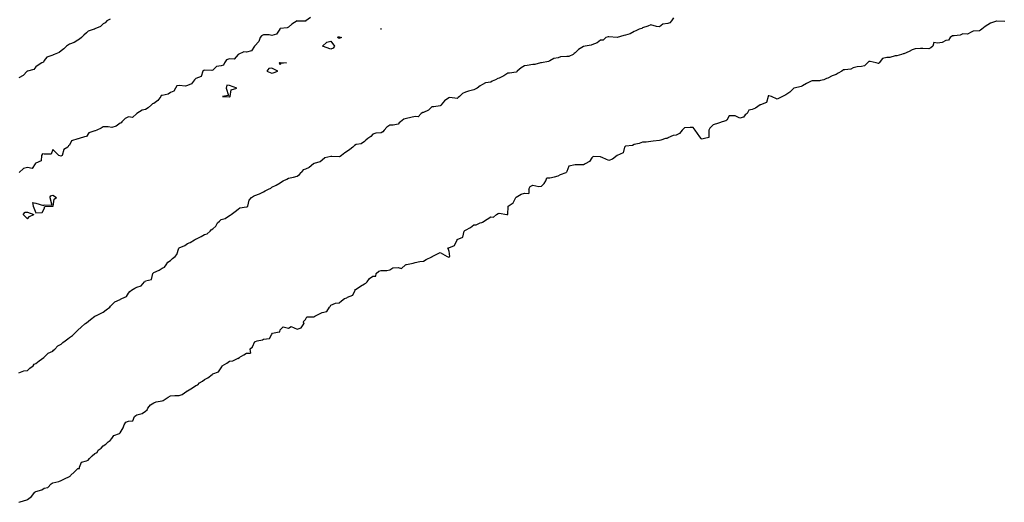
# Model space of a CAD drawing. Header units: inches. Extents: x 158323 to 160611, y 432808 to 437248.
# Tile 113 of 228: x 159524 to 159582, y 436793 to 436822. Entities that reach past the tile are written whole.
import ezdxf

# ---------------------------------------------------------------- set-up
doc = ezdxf.new("R2010")
doc.units = ezdxf.units.IN
doc.header["$MEASUREMENT"] = 0
for name, color, linetype, lineweight in [('Hoogtelijn-bestaand 6.00 M', 7, 'Continuous', 15), ('Hoogtelijn-bestaand 7.00 M', 7, 'Continuous', 15), ('Hoogtelijn-bestaand 8.00 M', 7, 'Continuous', 15), ('Hoogtelijn-bestaand 9.00 M', 7, 'Continuous', 15)]:
    doc.layers.add(name, color=color, linetype=linetype, lineweight=lineweight)

msp = doc.modelspace()

# ---------------------------------------------------------------- linework, layer by layer
at = {"layer": 'Hoogtelijn-bestaand 6.00 M', "color": 252, "linetype": 'Continuous', "lineweight": 25}
for p, q in [((159554.909, 436812.091, 6), (159555.018, 436812.25, 6)), ((159554.909, 436812.091, 6), (159555.018, 436812.25, 6)), ((159555.018, 436812.25, 6), (159555.076, 436812.424, 6)), ((159555.018, 436812.25, 6), (159555.076, 436812.424, 6)), ((159555.076, 436812.424, 6), (159555.25, 436812.417, 6)), ((159555.076, 436812.424, 6), (159555.25, 436812.417, 6)), ((159555.25, 436812.417, 6), (159555.525, 436812.475, 6)), ((159555.25, 436812.417, 6), (159555.525, 436812.475, 6)), ((159555.525, 436812.475, 6), (159555.75, 436812.552, 6)), ((159555.525, 436812.475, 6), (159555.75, 436812.552, 6)), ((159555.75, 436812.552, 6), (159555.882, 436812.618, 6)), ((159555.75, 436812.552, 6), (159555.882, 436812.618, 6)), ((159555.882, 436812.618, 6), (159556.216, 436812.75, 6)), ((159555.882, 436812.618, 6), (159556.216, 436812.75, 6)), ((159553.996, 436811.75, 6), (159554.09, 436811.91, 6)), ((159553.996, 436811.75, 6), (159554.09, 436811.91, 6)), ((159553.996, 436811.75, 6), (159554, 436811.5, 6)), ((159553.996, 436811.75, 6), (159554, 436811.5, 6)), ((159554.09, 436811.91, 6), (159554.25, 436811.989, 6)), ((159554.09, 436811.91, 6), (159554.25, 436811.989, 6)), ((159554.25, 436811.989, 6), (159554.597, 436811.903, 6)), ((159554.25, 436811.989, 6), (159554.597, 436811.903, 6)), ((159554.597, 436811.903, 6), (159554.75, 436811.92, 6)), ((159554.597, 436811.903, 6), (159554.75, 436811.92, 6)), ((159554.75, 436811.92, 6), (159554.909, 436812.091, 6)), ((159554.75, 436811.92, 6), (159554.909, 436812.091, 6)), ((159553.069, 436810.931, 6), (159553.235, 436811.25, 6)), ((159553.235, 436811.25, 6), (159553.24, 436811.26, 6)), ((159553.235, 436811.25, 6), (159553.24, 436811.26, 6)), ((159553.24, 436811.26, 6), (159553.25, 436811.268, 6)), ((159553.24, 436811.26, 6), (159553.25, 436811.268, 6)), ((159553.25, 436811.268, 6), (159553.555, 436811.445, 6)), ((159553.25, 436811.268, 6), (159553.555, 436811.445, 6)), ((159553.555, 436811.445, 6), (159553.75, 436811.516, 6)), ((159553.555, 436811.445, 6), (159553.75, 436811.516, 6)), ((159553.75, 436811.516, 6), (159554, 436811.5, 6)), ((159553.75, 436811.516, 6), (159554, 436811.5, 6)), ((159552.759, 436810.25, 6), (159552.776, 436810.724, 6)), ((159552.776, 436810.724, 6), (159552.787, 436810.75, 6)), ((159552.787, 436810.75, 6), (159553.069, 436810.931, 6)), ((159551.25, 436809.788, 6), (159551.535, 436809.965, 6)), ((159551.535, 436809.965, 6), (159551.75, 436810.099, 6)), ((159551.75, 436810.099, 6), (159551.914, 436810.086, 6)), ((159551.914, 436810.086, 6), (159552.083, 436810.25, 6)), ((159552.083, 436810.25, 6), (159552.191, 436810.309, 6)), ((159552.191, 436810.309, 6), (159552.25, 436810.323, 6)), ((159552.25, 436810.323, 6), (159552.705, 436810.25, 6)), ((159552.705, 436810.25, 6), (159552.75, 436810.24, 6)), ((159552.75, 436810.24, 6), (159552.757, 436810.244, 6)), ((159552.757, 436810.244, 6), (159552.759, 436810.25, 6)), ((159550.204, 436809.296, 6), (159550.25, 436809.324, 6)), ((159550.25, 436809.324, 6), (159550.533, 436809.468, 6)), ((159550.533, 436809.468, 6), (159550.75, 436809.628, 6)), ((159550.75, 436809.628, 6), (159550.873, 436809.628, 6)), ((159550.873, 436809.628, 6), (159551.111, 436809.75, 6)), ((159551.111, 436809.75, 6), (159551.22, 436809.78, 6)), ((159551.22, 436809.78, 6), (159551.25, 436809.788, 6)), ((159549.588, 436808.412, 6), (159549.743, 436808.75, 6)), ((159549.743, 436808.75, 6), (159549.745, 436808.755, 6)), ((159549.745, 436808.755, 6), (159549.75, 436808.762, 6)), ((159549.75, 436808.762, 6), (159550.092, 436808.908, 6)), ((159550.092, 436808.908, 6), (159550.16, 436809.25, 6)), ((159550.16, 436809.25, 6), (159550.204, 436809.296, 6)), ((159549.2, 436808.25, 6), (159549.221, 436808.279, 6)), ((159549.2, 436808.25, 6), (159549.25, 436808.062, 6)), ((159549.221, 436808.279, 6), (159549.25, 436808.27, 6)), ((159549.25, 436808.27, 6), (159549.588, 436808.412, 6)), ((159547.75, 436807.482, 6), (159547.922, 436807.578, 6)), ((159547.922, 436807.578, 6), (159548.25, 436807.742, 6)), ((159548.25, 436807.742, 6), (159548.259, 436807.741, 6)), ((159548.259, 436807.741, 6), (159548.269, 436807.75, 6)), ((159548.269, 436807.75, 6), (159548.594, 436807.906, 6)), ((159548.594, 436807.906, 6), (159548.75, 436807.99, 6)), ((159548.75, 436807.99, 6), (159549.167, 436807.75, 6)), ((159549.167, 436807.75, 6), (159549.25, 436807.705, 6)), ((159549.25, 436808.062, 6), (159549.287, 436807.75, 6)), ((159549.25, 436807.705, 6), (159549.282, 436807.719, 6)), ((159549.282, 436807.719, 6), (159549.287, 436807.75, 6)), ((159545.75, 436806.958, 6), (159545.928, 436807.072, 6)), ((159545.928, 436807.072, 6), (159546.25, 436807.104, 6)), ((159546.25, 436807.104, 6), (159546.452, 436807.048, 6)), ((159546.452, 436807.048, 6), (159546.692, 436807.25, 6)), ((159546.692, 436807.25, 6), (159546.726, 436807.274, 6)), ((159546.726, 436807.274, 6), (159546.75, 436807.276, 6)), ((159546.75, 436807.276, 6), (159547.149, 436807.352, 6)), ((159547.149, 436807.352, 6), (159547.25, 436807.393, 6)), ((159547.25, 436807.393, 6), (159547.537, 436807.463, 6)), ((159547.537, 436807.463, 6), (159547.75, 436807.482, 6)), ((159544.413, 436806.25, 6), (159544.546, 436806.454, 6)), ((159544.546, 436806.454, 6), (159544.75, 436806.594, 6)), ((159544.75, 436806.594, 6), (159544.917, 436806.583, 6)), ((159544.917, 436806.583, 6), (159544.953, 436806.75, 6)), ((159544.953, 436806.75, 6), (159545.112, 436806.888, 6)), ((159545.112, 436806.888, 6), (159545.25, 436806.927, 6)), ((159545.25, 436806.927, 6), (159545.573, 436806.927, 6)), ((159545.573, 436806.927, 6), (159545.75, 436806.958, 6)), ((159543.698, 436805.802, 6), (159543.75, 436805.818, 6)), ((159543.75, 436805.818, 6), (159544.016, 436805.984, 6)), ((159544.016, 436805.984, 6), (159544.25, 436806.119, 6)), ((159544.25, 436806.119, 6), (159544.326, 436806.174, 6)), ((159544.326, 436806.174, 6), (159544.413, 436806.25, 6)), ((159542.885, 436805.115, 6), (159543.073, 436805.25, 6)), ((159543.073, 436805.25, 6), (159543.198, 436805.302, 6)), ((159543.198, 436805.302, 6), (159543.25, 436805.33, 6)), ((159543.25, 436805.33, 6), (159543.552, 436805.448, 6)), ((159543.552, 436805.448, 6), (159543.69, 436805.75, 6)), ((159543.69, 436805.75, 6), (159543.698, 436805.802, 6)), ((159542.021, 436804.479, 6), (159542.184, 436804.75, 6)), ((159542.184, 436804.75, 6), (159542.211, 436804.789, 6)), ((159542.211, 436804.789, 6), (159542.25, 436804.867, 6)), ((159542.25, 436804.867, 6), (159542.524, 436804.976, 6)), ((159542.524, 436804.976, 6), (159542.75, 436804.994, 6)), ((159542.75, 436804.994, 6), (159542.885, 436805.115, 6)), ((159540.75, 436804.013, 6), (159540.835, 436804.165, 6)), ((159540.835, 436804.165, 6), (159541.25, 436804.173, 6)), ((159541.25, 436804.173, 6), (159541.3, 436804.2, 6)), ((159541.3, 436804.2, 6), (159541.379, 436804.25, 6)), ((159541.379, 436804.25, 6), (159541.625, 436804.375, 6)), ((159541.625, 436804.375, 6), (159541.75, 436804.417, 6)), ((159541.75, 436804.417, 6), (159542.021, 436804.479, 6)), ((159539.25, 436803.393, 6), (159539.429, 436803.571, 6)), ((159539.429, 436803.571, 6), (159539.75, 436803.487, 6)), ((159539.75, 436803.487, 6), (159539.901, 436803.599, 6)), ((159539.901, 436803.599, 6), (159540.25, 436803.427, 6)), ((159540.25, 436803.427, 6), (159540.492, 436803.509, 6)), ((159540.492, 436803.509, 6), (159540.654, 436803.75, 6)), ((159540.622, 436803.878, 6), (159540.75, 436804.013, 6)), ((159540.622, 436803.878, 6), (159540.654, 436803.75, 6)), ((159538.623, 436802.877, 6), (159538.75, 436803.145, 6)), ((159538.75, 436803.145, 6), (159538.794, 436803.206, 6)), ((159538.794, 436803.206, 6), (159539.083, 436803.25, 6)), ((159539.083, 436803.25, 6), (159539.224, 436803.276, 6)), ((159539.224, 436803.276, 6), (159539.25, 436803.393, 6)), ((159537.44, 436802.25, 6), (159537.604, 436802.396, 6)), ((159537.604, 436802.396, 6), (159537.75, 436802.706, 6)), ((159537.75, 436802.706, 6), (159537.786, 436802.714, 6)), ((159537.786, 436802.714, 6), (159537.893, 436802.75, 6)), ((159537.893, 436802.75, 6), (159538.206, 436802.794, 6)), ((159538.206, 436802.794, 6), (159538.25, 436802.843, 6)), ((159538.25, 436802.843, 6), (159538.623, 436802.877, 6)), ((159536.797, 436801.703, 6), (159536.823, 436801.75, 6)), ((159536.823, 436801.75, 6), (159537.094, 436801.906, 6)), ((159537.094, 436801.906, 6), (159537.25, 436802.018, 6)), ((159537.25, 436802.018, 6), (159537.482, 436802.018, 6)), ((159537.44, 436802.25, 6), (159537.482, 436802.018, 6)), ((159535.595, 436800.905, 6), (159535.75, 436801.141, 6)), ((159535.75, 436801.141, 6), (159535.792, 436801.208, 6)), ((159535.792, 436801.208, 6), (159535.804, 436801.25, 6)), ((159535.804, 436801.25, 6), (159536.083, 436801.417, 6)), ((159536.083, 436801.417, 6), (159536.25, 436801.527, 6)), ((159536.25, 436801.527, 6), (159536.444, 436801.556, 6)), ((159536.444, 436801.556, 6), (159536.75, 436801.706, 6)), ((159536.75, 436801.706, 6), (159536.797, 436801.703, 6)), ((159534.952, 436800.548, 6), (159535.218, 436800.75, 6)), ((159535.218, 436800.75, 6), (159535.236, 436800.764, 6)), ((159535.236, 436800.764, 6), (159535.25, 436800.785, 6)), ((159535.25, 436800.785, 6), (159535.595, 436800.905, 6)), ((159534.046, 436799.954, 6), (159534.25, 436800.083, 6)), ((159534.25, 436800.083, 6), (159534.362, 436800.138, 6)), ((159534.362, 436800.138, 6), (159534.469, 436800.25, 6)), ((159534.469, 436800.25, 6), (159534.642, 436800.358, 6)), ((159534.642, 436800.358, 6), (159534.75, 436800.44, 6)), ((159534.75, 436800.44, 6), (159534.952, 436800.548, 6)), ((159532.375, 436799.25, 6), (159532.594, 436799.406, 6)), ((159532.594, 436799.406, 6), (159532.75, 436799.481, 6)), ((159532.75, 436799.481, 6), (159532.994, 436799.506, 6)), ((159532.994, 436799.506, 6), (159533.25, 436799.492, 6)), ((159533.25, 436799.492, 6), (159533.437, 436799.563, 6)), ((159533.437, 436799.563, 6), (159533.72, 436799.75, 6)), ((159533.72, 436799.75, 6), (159533.731, 436799.769, 6)), ((159533.731, 436799.769, 6), (159533.75, 436799.773, 6)), ((159533.75, 436799.773, 6), (159534.046, 436799.954, 6)), ((159531.4, 436798.75, 6), (159531.557, 436798.943, 6)), ((159531.557, 436798.943, 6), (159531.75, 436799.054, 6)), ((159531.75, 436799.054, 6), (159531.885, 436799.115, 6)), ((159531.885, 436799.115, 6), (159532.25, 436799.18, 6)), ((159532.25, 436799.18, 6), (159532.307, 436799.193, 6)), ((159532.307, 436799.193, 6), (159532.375, 436799.25, 6)), ((159530.497, 436798.003, 6), (159530.605, 436798.25, 6)), ((159530.605, 436798.25, 6), (159530.685, 436798.316, 6)), ((159530.685, 436798.316, 6), (159530.75, 436798.355, 6)), ((159530.75, 436798.355, 6), (159531.069, 436798.431, 6)), ((159531.069, 436798.431, 6), (159531.25, 436798.577, 6)), ((159531.25, 436798.577, 6), (159531.347, 436798.653, 6)), ((159531.347, 436798.653, 6), (159531.4, 436798.75, 6)), ((159529.925, 436797.575, 6), (159529.987, 436797.75, 6)), ((159529.987, 436797.75, 6), (159530.094, 436797.906, 6)), ((159530.094, 436797.906, 6), (159530.25, 436797.968, 6)), ((159530.25, 436797.968, 6), (159530.497, 436798.003, 6)), ((159529.25, 436796.945, 6), (159529.369, 436797.131, 6)), ((159529.369, 436797.131, 6), (159529.713, 436797.25, 6)), ((159529.713, 436797.25, 6), (159529.737, 436797.263, 6)), ((159529.737, 436797.263, 6), (159529.75, 436797.284, 6)), ((159529.75, 436797.284, 6), (159529.925, 436797.575, 6)), ((159528.632, 436796.368, 6), (159528.75, 436796.505, 6)), ((159528.75, 436796.505, 6), (159528.895, 436796.606, 6)), ((159528.895, 436796.606, 6), (159529.05, 436796.75, 6)), ((159529.05, 436796.75, 6), (159529.17, 436796.83, 6)), ((159529.17, 436796.83, 6), (159529.25, 436796.945, 6)), ((159527.93, 436795.75, 6), (159528.088, 436795.912, 6)), ((159528.088, 436795.912, 6), (159528.25, 436796.048, 6)), ((159528.25, 436796.048, 6), (159528.381, 436796.119, 6)), ((159528.381, 436796.119, 6), (159528.453, 436796.25, 6)), ((159528.453, 436796.25, 6), (159528.632, 436796.368, 6)), ((159527.344, 436795.25, 6), (159527.463, 436795.537, 6)), ((159527.463, 436795.537, 6), (159527.75, 436795.627, 6)), ((159527.75, 436795.627, 6), (159527.85, 436795.65, 6)), ((159527.85, 436795.65, 6), (159527.93, 436795.75, 6)), ((159526.75, 436794.697, 6), (159526.783, 436794.717, 6)), ((159526.783, 436794.717, 6), (159526.816, 436794.75, 6)), ((159526.816, 436794.75, 6), (159527.039, 436794.961, 6)), ((159527.039, 436794.961, 6), (159527.25, 436795.161, 6)), ((159527.25, 436795.161, 6), (159527.333, 436795.167, 6)), ((159527.333, 436795.167, 6), (159527.344, 436795.25, 6)), ((159525.464, 436794.036, 6), (159525.656, 436794.25, 6)), ((159525.656, 436794.25, 6), (159525.71, 436794.29, 6)), ((159525.71, 436794.29, 6), (159525.75, 436794.304, 6)), ((159525.75, 436794.304, 6), (159526.108, 436794.392, 6)), ((159526.108, 436794.392, 6), (159526.25, 436794.442, 6)), ((159526.25, 436794.442, 6), (159526.443, 436794.557, 6)), ((159526.443, 436794.557, 6), (159526.75, 436794.697, 6)), ((159524.495, 436793.505, 6), (159524.688, 436793.75, 6)), ((159524.688, 436793.75, 6), (159524.727, 436793.773, 6)), ((159524.727, 436793.773, 6), (159524.75, 436793.795, 6)), ((159524.75, 436793.795, 6), (159525.109, 436793.891, 6)), ((159525.109, 436793.891, 6), (159525.25, 436793.992, 6)), ((159525.25, 436793.992, 6), (159525.464, 436794.036, 6)), ((159523.75, 436793.154, 6), (159523.815, 436793.185, 6)), ((159523.815, 436793.185, 6), (159524.013, 436793.25, 6)), ((159524.013, 436793.25, 6), (159524.208, 436793.292, 6)), ((159524.208, 436793.292, 6), (159524.25, 436793.328, 6)), ((159524.25, 436793.328, 6), (159524.495, 436793.505, 6))]:
    msp.add_line(p, q, dxfattribs=at)
msp.add_polyline3d([(159582.25, 436821.711, 6), (159581.766, 436821.734, 6), (159581.75, 436821.737, 6), (159581.39, 436821.611, 6), (159581.25, 436821.512, 6), (159581.089, 436821.412, 6), (159580.894, 436821.25, 6), (159580.807, 436821.193, 6), (159580.75, 436821.159, 6), (159580.363, 436821.137, 6), (159580.25, 436821.073, 6), (159580.043, 436820.957, 6), (159579.75, 436820.968, 6), (159579.597, 436820.903, 6), (159579.25, 436820.853, 6), (159579.149, 436820.851, 6), (159579.012, 436820.75, 6), (159578.903, 436820.597, 6), (159578.75, 436820.586, 6), (159578.54, 436820.46, 6), (159578.25, 436820.42, 6), (159578.034, 436820.466, 6), (159577.979, 436820.25, 6), (159577.864, 436820.136, 6), (159577.75, 436820.093, 6), (159577.39, 436820.11, 6), (159577.25, 436820.095, 6), (159576.923, 436820.077, 6), (159576.75, 436820.021, 6), (159576.568, 436819.932, 6), (159576.25, 436819.791, 6), (159576.221, 436819.779, 6), (159576.111, 436819.75, 6), (159575.833, 436819.667, 6), (159575.75, 436819.661, 6), (159575.434, 436819.566, 6), (159575.25, 436819.566, 6), (159574.996, 436819.504, 6), (159574.789, 436819.25, 6), (159574.782, 436819.219, 6), (159574.75, 436819.218, 6), (159574.611, 436819.25, 6), (159574.25, 436819.33, 6), (159574.176, 436819.324, 6), (159574.091, 436819.25, 6), (159573.917, 436819.083, 6), (159573.75, 436819.035, 6), (159573.493, 436819.007, 6), (159573.25, 436818.948, 6), (159573.115, 436818.885, 6), (159572.75, 436818.837, 6), (159572.668, 436818.832, 6), (159572.57, 436818.75, 6), (159572.365, 436818.635, 6), (159572.25, 436818.558, 6), (159572.01, 436818.49, 6), (159571.75, 436818.342, 6), (159571.668, 436818.332, 6), (159571.513, 436818.25, 6), (159571.305, 436818.195, 6), (159571.25, 436818.174, 6), (159570.819, 436818.181, 6), (159570.75, 436818.17, 6), (159570.48, 436818.02, 6), (159570.25, 436817.893, 6), (159570.162, 436817.838, 6), (159569.75, 436817.757, 6), (159569.745, 436817.755, 6), (159569.738, 436817.75, 6), (159569.497, 436817.503, 6), (159569.25, 436817.346, 6), (159569.18, 436817.32, 6), (159569.065, 436817.25, 6), (159568.85, 436817.15, 6), (159568.75, 436817.101, 6), (159568.396, 436817.25, 6), (159568.25, 436817.293, 6), (159568.212, 436817.288, 6), (159568.198, 436817.25, 6), (159568.105, 436816.895, 6), (159567.75, 436816.758, 6), (159567.744, 436816.756, 6), (159567.734, 436816.75, 6), (159567.445, 436816.555, 6), (159567.25, 436816.482, 6), (159567.067, 436816.433, 6), (159566.955, 436816.25, 6), (159566.844, 436816.156, 6), (159566.75, 436816.019, 6), (159566.531, 436815.969, 6), (159566.25, 436816.112, 6), (159565.898, 436816.102, 6), (159565.75, 436815.855, 6), (159565.698, 436815.803, 6), (159565.483, 436815.75, 6), (159565.319, 436815.682, 6), (159565.25, 436815.672, 6), (159564.938, 436815.562, 6), (159564.75, 436815.379, 6), (159564.705, 436815.295, 6), (159564.677, 436815.25, 6), (159564.685, 436814.815, 6), (159564.432, 436814.75, 6), (159564.278, 436814.722, 6), (159564.25, 436814.723, 6), (159564.222, 436814.75, 6), (159564.145, 436814.855, 6), (159563.871, 436815.25, 6), (159563.75, 436815.413, 6), (159563.58, 436815.42, 6), (159563.25, 436815.388, 6), (159563.176, 436815.324, 6), (159563.109, 436815.25, 6), (159562.95, 436815.05, 6), (159562.75, 436814.958, 6), (159562.568, 436814.932, 6), (159562.25, 436814.801, 6), (159562.233, 436814.767, 6), (159562.117, 436814.75, 6), (159561.835, 436814.666, 6), (159561.75, 436814.644, 6), (159561.391, 436814.61, 6), (159561.25, 436814.59, 6), (159560.957, 436814.543, 6), (159560.75, 436814.55, 6), (159560.543, 436814.457, 6), (159560.25, 436814.41, 6), (159560.148, 436814.352, 6), (159559.75, 436814.303, 6), (159559.712, 436814.288, 6), (159559.684, 436814.25, 6), (159559.596, 436813.904, 6), (159559.25, 436813.75, 6), (159558.974, 436813.526, 6), (159558.75, 436813.453, 6), (159558.386, 436813.614, 6), (159558.25, 436813.675, 6), (159557.818, 436813.682, 6), (159557.75, 436813.621, 6), (159557.613, 436813.387, 6), (159557.339, 436813.25, 6), (159557.282, 436813.219, 6), (159557.25, 436813.199, 6), (159556.81, 436813.19, 6), (159556.75, 436813.195, 6), (159556.379, 436813.121, 6), (159556.25, 436812.803, 6), (159556.239, 436812.761, 6), (159556.216, 436812.75, 6)], dxfattribs=at)
at = {"layer": 'Hoogtelijn-bestaand 7.00 M', "color": 252, "linetype": 'Continuous', "lineweight": 25}
for p, q in [((159539.318, 436812.183, 7), (159539.436, 436812.25, 7)), ((159539.318, 436812.183, 7), (159539.436, 436812.25, 7)), ((159539.436, 436812.25, 7), (159539.654, 436812.346, 7)), ((159539.436, 436812.25, 7), (159539.654, 436812.346, 7)), ((159539.654, 436812.346, 7), (159539.75, 436812.413, 7)), ((159539.654, 436812.346, 7), (159539.75, 436812.413, 7)), ((159539.75, 436812.413, 7), (159540.037, 436812.463, 7)), ((159539.75, 436812.413, 7), (159540.037, 436812.463, 7)), ((159540.037, 436812.463, 7), (159540.25, 436812.532, 7)), ((159540.037, 436812.463, 7), (159540.25, 436812.532, 7)), ((159540.25, 436812.532, 7), (159540.387, 436812.613, 7)), ((159540.25, 436812.532, 7), (159540.387, 436812.613, 7)), ((159540.387, 436812.613, 7), (159540.487, 436812.75, 7)), ((159540.387, 436812.613, 7), (159540.487, 436812.75, 7)), ((159538.353, 436811.647, 7), (159538.552, 436811.75, 7)), ((159538.353, 436811.647, 7), (159538.552, 436811.75, 7)), ((159538.552, 436811.75, 7), (159538.687, 436811.813, 7)), ((159538.552, 436811.75, 7), (159538.687, 436811.813, 7)), ((159538.687, 436811.813, 7), (159538.75, 436811.862, 7)), ((159538.687, 436811.813, 7), (159538.75, 436811.862, 7)), ((159538.75, 436811.862, 7), (159539.021, 436811.98, 7)), ((159538.75, 436811.862, 7), (159539.021, 436811.98, 7)), ((159539.021, 436811.98, 7), (159539.25, 436812.133, 7)), ((159539.021, 436811.98, 7), (159539.25, 436812.133, 7)), ((159539.25, 436812.133, 7), (159539.318, 436812.183, 7)), ((159539.25, 436812.133, 7), (159539.318, 436812.183, 7)), ((159537.323, 436810.75, 7), (159537.409, 436811.091, 7)), ((159537.409, 436811.091, 7), (159537.556, 436811.25, 7)), ((159537.556, 436811.25, 7), (159537.675, 436811.325, 7)), ((159537.556, 436811.25, 7), (159537.675, 436811.325, 7)), ((159537.675, 436811.325, 7), (159537.75, 436811.369, 7)), ((159537.675, 436811.325, 7), (159537.75, 436811.369, 7)), ((159537.75, 436811.369, 7), (159538.031, 436811.47, 7)), ((159537.75, 436811.369, 7), (159538.031, 436811.47, 7)), ((159538.031, 436811.47, 7), (159538.25, 436811.585, 7)), ((159538.031, 436811.47, 7), (159538.25, 436811.585, 7)), ((159538.25, 436811.585, 7), (159538.353, 436811.647, 7)), ((159538.25, 436811.585, 7), (159538.353, 436811.647, 7)), ((159536.578, 436810.422, 7), (159536.75, 436810.553, 7)), ((159536.75, 436810.553, 7), (159536.854, 436810.646, 7)), ((159536.854, 436810.646, 7), (159537.25, 436810.692, 7)), ((159537.25, 436810.692, 7), (159537.292, 436810.708, 7)), ((159537.292, 436810.708, 7), (159537.323, 436810.75, 7)), ((159535.646, 436809.854, 7), (159535.75, 436809.941, 7)), ((159535.75, 436809.941, 7), (159535.993, 436810.007, 7)), ((159535.993, 436810.007, 7), (159536.25, 436810.177, 7)), ((159536.25, 436810.177, 7), (159536.286, 436810.214, 7)), ((159536.286, 436810.214, 7), (159536.339, 436810.25, 7)), ((159536.339, 436810.25, 7), (159536.578, 436810.422, 7)), ((159535.086, 436809.25, 7), (159535.162, 436809.338, 7)), ((159535.162, 436809.338, 7), (159535.25, 436809.401, 7)), ((159535.25, 436809.401, 7), (159535.437, 436809.563, 7)), ((159535.437, 436809.563, 7), (159535.537, 436809.75, 7)), ((159535.537, 436809.75, 7), (159535.646, 436809.854, 7)), ((159533.912, 436808.588, 7), (159534.165, 436808.75, 7)), ((159534.165, 436808.75, 7), (159534.216, 436808.784, 7)), ((159534.216, 436808.784, 7), (159534.25, 436808.778, 7)), ((159534.25, 436808.778, 7), (159534.566, 436808.934, 7)), ((159534.566, 436808.934, 7), (159534.75, 436809.065, 7)), ((159534.75, 436809.065, 7), (159534.908, 436809.092, 7)), ((159534.908, 436809.092, 7), (159535.086, 436809.25, 7)), ((159533.123, 436807.878, 7), (159533.237, 436808.25, 7)), ((159533.237, 436808.25, 7), (159533.244, 436808.256, 7)), ((159533.244, 436808.256, 7), (159533.25, 436808.261, 7)), ((159533.25, 436808.261, 7), (159533.59, 436808.41, 7)), ((159533.59, 436808.41, 7), (159533.75, 436808.526, 7)), ((159533.75, 436808.526, 7), (159533.912, 436808.588, 7)), ((159532.75, 436807.516, 7), (159532.867, 436807.633, 7)), ((159532.867, 436807.633, 7), (159533.018, 436807.75, 7)), ((159533.018, 436807.75, 7), (159533.123, 436807.878, 7)), ((159532.067, 436806.933, 7), (159532.25, 436807.062, 7)), ((159532.25, 436807.062, 7), (159532.387, 436807.113, 7)), ((159532.387, 436807.113, 7), (159532.492, 436807.25, 7)), ((159532.492, 436807.25, 7), (159532.59, 436807.411, 7)), ((159532.59, 436807.411, 7), (159532.75, 436807.516, 7)), ((159531.614, 436806.386, 7), (159531.688, 436806.75, 7)), ((159531.688, 436806.75, 7), (159531.727, 436806.773, 7)), ((159531.727, 436806.773, 7), (159531.75, 436806.795, 7)), ((159531.75, 436806.795, 7), (159532.067, 436806.933, 7)), ((159530.417, 436805.75, 7), (159530.621, 436805.879, 7)), ((159530.621, 436805.879, 7), (159530.75, 436805.938, 7)), ((159530.75, 436805.938, 7), (159530.998, 436806.002, 7)), ((159530.998, 436806.002, 7), (159531.192, 436806.25, 7)), ((159531.192, 436806.25, 7), (159531.231, 436806.269, 7)), ((159531.231, 436806.269, 7), (159531.25, 436806.299, 7)), ((159531.25, 436806.299, 7), (159531.614, 436806.386, 7)), ((159529.779, 436805.221, 7), (159529.847, 436805.25, 7)), ((159529.847, 436805.25, 7), (159530.131, 436805.369, 7)), ((159530.131, 436805.369, 7), (159530.25, 436805.572, 7)), ((159530.25, 436805.572, 7), (159530.333, 436805.667, 7)), ((159530.333, 436805.667, 7), (159530.417, 436805.75, 7)), ((159528.92, 436804.58, 7), (159529.135, 436804.75, 7)), ((159529.135, 436804.75, 7), (159529.188, 436804.812, 7)), ((159529.188, 436804.812, 7), (159529.25, 436804.873, 7)), ((159529.25, 436804.873, 7), (159529.445, 436805.055, 7)), ((159529.445, 436805.055, 7), (159529.75, 436805.203, 7)), ((159529.75, 436805.203, 7), (159529.779, 436805.221, 7)), ((159527.984, 436804.016, 7), (159528.25, 436804.202, 7)), ((159528.25, 436804.202, 7), (159528.281, 436804.219, 7)), ((159528.281, 436804.219, 7), (159528.352, 436804.25, 7)), ((159528.352, 436804.25, 7), (159528.622, 436804.378, 7)), ((159528.622, 436804.378, 7), (159528.75, 436804.449, 7)), ((159528.75, 436804.449, 7), (159528.92, 436804.58, 7)), ((159527.25, 436803.382, 7), (159527.445, 436803.555, 7)), ((159527.445, 436803.555, 7), (159527.667, 436803.75, 7)), ((159527.667, 436803.75, 7), (159527.71, 436803.79, 7)), ((159527.71, 436803.79, 7), (159527.75, 436803.816, 7)), ((159527.75, 436803.816, 7), (159527.984, 436804.016, 7)), ((159526.64, 436802.86, 7), (159526.75, 436802.939, 7)), ((159526.75, 436802.939, 7), (159526.93, 436803.07, 7)), ((159526.93, 436803.07, 7), (159527.12, 436803.25, 7)), ((159527.12, 436803.25, 7), (159527.184, 436803.316, 7)), ((159527.184, 436803.316, 7), (159527.25, 436803.382, 7)), ((159525.887, 436802.25, 7), (159526.062, 436802.438, 7)), ((159526.062, 436802.438, 7), (159526.25, 436802.554, 7)), ((159526.25, 436802.554, 7), (159526.354, 436802.646, 7)), ((159526.354, 436802.646, 7), (159526.492, 436802.75, 7)), ((159526.492, 436802.75, 7), (159526.64, 436802.86, 7)), ((159524.944, 436801.556, 7), (159525.229, 436801.75, 7)), ((159525.229, 436801.75, 7), (159525.237, 436801.763, 7)), ((159525.237, 436801.763, 7), (159525.25, 436801.772, 7)), ((159525.25, 436801.772, 7), (159525.481, 436802.019, 7)), ((159525.481, 436802.019, 7), (159525.75, 436802.123, 7)), ((159525.75, 436802.123, 7), (159525.803, 436802.197, 7)), ((159525.803, 436802.197, 7), (159525.887, 436802.25, 7)), ((159524.389, 436801.111, 7), (159524.601, 436801.25, 7)), ((159524.601, 436801.25, 7), (159524.65, 436801.35, 7)), ((159524.65, 436801.35, 7), (159524.75, 436801.404, 7)), ((159524.75, 436801.404, 7), (159524.944, 436801.556, 7)), ((159523.75, 436800.85, 7), (159524.03, 436800.97, 7)), ((159524.03, 436800.97, 7), (159524.25, 436800.992, 7)), ((159524.25, 436800.992, 7), (159524.389, 436801.111, 7))]:
    msp.add_line(p, q, dxfattribs=at)
msp.add_polyline3d([(159562.582, 436821.918, 7), (159562.465, 436821.75, 7), (159562.372, 436821.628, 7), (159562.25, 436821.594, 7), (159561.957, 436821.543, 7), (159561.75, 436821.383, 7), (159561.581, 436821.419, 7), (159561.25, 436821.506, 7), (159561.071, 436821.429, 7), (159560.75, 436821.322, 7), (159560.704, 436821.297, 7), (159560.559, 436821.25, 7), (159560.344, 436821.156, 7), (159560.25, 436821.104, 7), (159560.026, 436820.974, 7), (159559.75, 436820.9, 7), (159559.633, 436820.867, 7), (159559.25, 436820.75, 7), (159558.75, 436820.805, 7), (159558.708, 436820.792, 7), (159558.579, 436820.75, 7), (159558.406, 436820.595, 7), (159558.25, 436820.601, 7), (159558.058, 436820.442, 7), (159557.75, 436820.328, 7), (159557.697, 436820.303, 7), (159557.35, 436820.25, 7), (159557.271, 436820.229, 7), (159557.25, 436820.224, 7), (159556.954, 436820.046, 7), (159556.75, 436819.845, 7), (159556.69, 436819.811, 7), (159556.628, 436819.75, 7), (159556.375, 436819.625, 7), (159556.25, 436819.622, 7), (159555.881, 436819.619, 7), (159555.75, 436819.55, 7), (159555.489, 436819.511, 7), (159555.25, 436819.379, 7), (159555.175, 436819.325, 7), (159554.75, 436819.26, 7), (159554.741, 436819.259, 7), (159554.705, 436819.25, 7), (159554.353, 436819.147, 7), (159554.25, 436819.156, 7), (159553.909, 436819.091, 7), (159553.75, 436819.067, 7), (159553.545, 436818.956, 7), (159553.319, 436818.75, 7), (159553.289, 436818.711, 7), (159553.25, 436818.695, 7), (159552.857, 436818.643, 7), (159552.75, 436818.631, 7), (159552.524, 436818.477, 7), (159552.25, 436818.342, 7), (159552.168, 436818.332, 7), (159552.036, 436818.25, 7), (159551.836, 436818.165, 7), (159551.75, 436818.11, 7), (159551.429, 436818.071, 7), (159551.25, 436817.968, 7), (159551.119, 436817.881, 7), (159550.946, 436817.75, 7), (159550.817, 436817.683, 7), (159550.75, 436817.654, 7), (159550.427, 436817.573, 7), (159550.25, 436817.505, 7), (159550.067, 436817.433, 7), (159549.897, 436817.25, 7), (159549.815, 436817.185, 7), (159549.75, 436817.132, 7), (159549.311, 436817.189, 7), (159549.25, 436817.181, 7), (159548.995, 436817.005, 7), (159548.812, 436816.75, 7), (159548.775, 436816.725, 7), (159548.75, 436816.703, 7), (159548.36, 436816.64, 7), (159548.25, 436816.632, 7), (159548.049, 436816.451, 7), (159547.75, 436816.308, 7), (159547.705, 436816.295, 7), (159547.625, 436816.25, 7), (159547.445, 436816.055, 7), (159547.25, 436816.057, 7), (159546.996, 436816.004, 7), (159546.75, 436815.955, 7), (159546.596, 436815.904, 7), (159546.398, 436815.75, 7), (159546.311, 436815.689, 7), (159546.25, 436815.612, 7), (159545.956, 436815.544, 7), (159545.75, 436815.551, 7), (159545.572, 436815.428, 7), (159545.41, 436815.25, 7), (159545.349, 436815.151, 7), (159545.25, 436815.092, 7), (159544.925, 436815.075, 7), (159544.75, 436815.012, 7), (159544.623, 436814.877, 7), (159544.454, 436814.75, 7), (159544.339, 436814.661, 7), (159544.25, 436814.573, 7), (159544.048, 436814.452, 7), (159543.75, 436814.407, 7), (159543.659, 436814.341, 7), (159543.552, 436814.25, 7), (159543.39, 436814.11, 7), (159543.25, 436814.014, 7), (159543.09, 436813.91, 7), (159542.879, 436813.75, 7), (159542.802, 436813.698, 7), (159542.75, 436813.674, 7), (159542.31, 436813.691, 7), (159542.25, 436813.688, 7), (159541.894, 436813.606, 7), (159541.75, 436813.467, 7), (159541.632, 436813.368, 7), (159541.25, 436813.267, 7), (159541.24, 436813.26, 7), (159541.229, 436813.25, 7), (159540.967, 436813.034, 7), (159540.75, 436812.941, 7), (159540.611, 436812.889, 7), (159540.487, 436812.75, 7)], dxfattribs=at)
at = {"layer": 'Hoogtelijn-bestaand 8.00 M', "color": 252, "linetype": 'Continuous', "lineweight": 25}
for p, q in [((159525.573, 436811.25, 8), (159525.647, 436811.353, 8)), ((159525.573, 436811.25, 8), (159525.647, 436811.353, 8)), ((159525.573, 436811.25, 8), (159525.706, 436810.794, 8)), ((159525.647, 436811.353, 8), (159525.75, 436811.385, 8)), ((159525.647, 436811.353, 8), (159525.75, 436811.385, 8)), ((159525.75, 436811.385, 8), (159525.976, 436811.25, 8)), ((159525.75, 436811.385, 8), (159525.976, 436811.25, 8)), ((159525.77, 436810.75, 8), (159525.847, 436811.153, 8)), ((159525.847, 436811.153, 8), (159525.976, 436811.25, 8)), ((159524.547, 436810.953, 8), (159524.593, 436810.75, 8)), ((159524.547, 436810.953, 8), (159524.75, 436810.913, 8)), ((159524.593, 436810.75, 8), (159524.75, 436810.345, 8)), ((159524.75, 436810.913, 8), (159525.212, 436810.788, 8)), ((159525.129, 436810.371, 8), (159525.25, 436810.576, 8)), ((159525.212, 436810.788, 8), (159525.25, 436810.83, 8)), ((159525.25, 436810.83, 8), (159525.706, 436810.794, 8)), ((159525.25, 436810.576, 8), (159525.276, 436810.724, 8)), ((159525.276, 436810.724, 8), (159525.75, 436810.737, 8)), ((159525.75, 436810.737, 8), (159525.761, 436810.739, 8)), ((159525.761, 436810.739, 8), (159525.77, 436810.75, 8)), ((159523.99, 436810.25, 8), (159524.11, 436810.39, 8)), ((159523.99, 436810.25, 8), (159524.25, 436809.982, 8)), ((159524.11, 436810.39, 8), (159524.25, 436810.385, 8)), ((159524.25, 436810.385, 8), (159524.638, 436810.25, 8)), ((159524.25, 436809.982, 8), (159524.372, 436810.128, 8)), ((159524.372, 436810.128, 8), (159524.638, 436810.25, 8)), ((159524.75, 436810.345, 8), (159525.129, 436810.371, 8))]:
    msp.add_line(p, q, dxfattribs=at)
msp.add_polyline3d([(159541.056, 436821.944, 8), (159540.775, 436821.75, 8), (159540.771, 436821.729, 8), (159540.75, 436821.722, 8), (159540.278, 436821.722, 8), (159540.25, 436821.738, 8), (159539.95, 436821.55, 8), (159539.75, 436821.361, 8), (159539.667, 436821.333, 8), (159539.25, 436821.285, 8), (159539.23, 436821.27, 8), (159539.22, 436821.25, 8), (159539.04, 436820.96, 8), (159538.75, 436820.883, 8), (159538.586, 436820.914, 8), (159538.25, 436820.914, 8), (159538.15, 436820.85, 8), (159538.052, 436820.75, 8), (159537.987, 436820.514, 8), (159537.75, 436820.268, 8), (159537.742, 436820.258, 8), (159537.733, 436820.25, 8), (159537.54, 436819.96, 8), (159537.25, 436819.878, 8), (159537.089, 436819.911, 8), (159536.75, 436819.75, 8), (159536.524, 436819.476, 8), (159536.25, 436819.491, 8), (159536.062, 436819.438, 8), (159535.955, 436819.25, 8), (159535.886, 436819.114, 8), (159535.75, 436819.08, 8), (159535.468, 436819.032, 8), (159535.25, 436818.815, 8), (159535.203, 436818.797, 8), (159534.75, 436818.817, 8), (159534.71, 436818.79, 8), (159534.662, 436818.75, 8), (159534.554, 436818.446, 8), (159534.25, 436818.326, 8), (159534.211, 436818.289, 8), (159534.161, 436818.25, 8), (159533.985, 436818.015, 8), (159533.75, 436817.912, 8), (159533.635, 436817.865, 8), (159533.25, 436817.901, 8), (159533.107, 436817.893, 8), (159533.034, 436817.75, 8), (159532.938, 436817.562, 8), (159532.75, 436817.487, 8), (159532.599, 436817.401, 8), (159532.25, 436817.319, 8), (159532.182, 436817.319, 8), (159532.174, 436817.25, 8), (159531.985, 436817.015, 8), (159531.75, 436816.844, 8), (159531.677, 436816.823, 8), (159531.605, 436816.75, 8), (159531.419, 436816.581, 8), (159531.25, 436816.475, 8), (159531.058, 436816.442, 8), (159530.75, 436816.25, 8), (159530.485, 436816.015, 8), (159530.25, 436816.039, 8), (159530.046, 436815.954, 8), (159529.857, 436815.75, 8), (159529.81, 436815.69, 8), (159529.75, 436815.664, 8), (159529.508, 436815.492, 8), (159529.25, 436815.406, 8), (159529.038, 436815.462, 8), (159528.75, 436815.453, 8), (159528.632, 436815.368, 8), (159528.368, 436815.25, 8), (159528.28, 436815.22, 8), (159528.25, 436815.208, 8), (159527.895, 436815.105, 8), (159527.75, 436814.875, 8), (159527.635, 436814.865, 8), (159527.321, 436814.75, 8), (159527.258, 436814.743, 8), (159527.25, 436814.734, 8), (159526.872, 436814.628, 8), (159526.75, 436814.365, 8), (159526.679, 436814.321, 8), (159526.643, 436814.25, 8), (159526.403, 436814.097, 8), (159526.304, 436813.75, 8), (159526.276, 436813.724, 8), (159526.25, 436813.708, 8), (159526.114, 436813.75, 8), (159525.75, 436814.114, 8), (159525.665, 436813.835, 8), (159525.25, 436813.835, 8), (159525.142, 436813.858, 8), (159525.096, 436813.75, 8), (159525.06, 436813.44, 8), (159524.75, 436813.3, 8), (159524.717, 436813.283, 8), (159524.705, 436813.25, 8), (159524.528, 436812.972, 8), (159524.25, 436813.028, 8), (159524.018, 436812.982, 8), (159523.769, 436812.75, 8)], dxfattribs=at)
for points in [[(159545.195, 436821.25, 8), (159545.224, 436821.276, 8), (159545.25, 436821.275, 8), (159545.262, 436821.25, 8), (159545.255, 436821.245, 8), (159545.25, 436821.243, 8)], [(159541.759, 436820.25, 8), (159542.021, 436820.479, 8), (159542.25, 436820.547, 8), (159542.481, 436820.25, 8), (159542.386, 436820.114, 8), (159542.25, 436820.061, 8)], [(159542.68, 436820.75, 8), (159542.688, 436820.812, 8), (159542.75, 436820.802, 8), (159542.88, 436820.75, 8), (159542.782, 436820.718, 8), (159542.75, 436820.706, 8)], [(159539.215, 436819.25, 8), (159539.224, 436819.276, 8), (159539.25, 436819.279, 8), (159539.625, 436819.25, 8), (159539.281, 436819.219, 8), (159539.25, 436819.125, 8)], [(159538.453, 436818.75, 8), (159538.75, 436818.633, 8), (159538.834, 436818.666, 8), (159539.118, 436818.75, 8), (159538.75, 436818.942, 8), (159538.576, 436818.924, 8)], [(159535.833, 436817.25, 8), (159536.25, 436817.23, 8), (159536.262, 436817.238, 8), (159536.273, 436817.25, 8), (159536.346, 436817.655, 8), (159536.681, 436817.75, 8), (159536.25, 436817.908, 8), (159536.076, 436817.924, 8), (159536.038, 436817.75, 8), (159536.186, 436817.314, 8)]]:
    msp.add_polyline3d(points, close=True, dxfattribs=at)
at = {"layer": 'Hoogtelijn-bestaand 9.00 M', "color": 252, "linetype": 'Continuous', "lineweight": 25}
msp.add_polyline3d([(159529.154, 436821.846, 9), (159528.972, 436821.75, 9), (159528.867, 436821.633, 9), (159528.75, 436821.56, 9), (159528.584, 436821.416, 9), (159528.25, 436821.263, 9), (159528.24, 436821.26, 9), (159528.206, 436821.25, 9), (159527.864, 436821.136, 9), (159527.75, 436821.032, 9), (159527.597, 436820.903, 9), (159527.465, 436820.75, 9), (159527.335, 436820.665, 9), (159527.25, 436820.594, 9), (159527.031, 436820.469, 9), (159526.75, 436820.371, 9), (159526.685, 436820.315, 9), (159526.573, 436820.25, 9), (159526.417, 436820.083, 9), (159526.25, 436819.97, 9), (159526.125, 436819.876, 9), (159525.844, 436819.75, 9), (159525.779, 436819.722, 9), (159525.75, 436819.705, 9), (159525.411, 436819.589, 9), (159525.25, 436819.398, 9), (159525.206, 436819.294, 9), (159525.112, 436819.25, 9), (159524.882, 436819.118, 9), (159524.75, 436819.013, 9), (159524.637, 436818.863, 9), (159524.25, 436818.754, 9), (159524.247, 436818.753, 9), (159524.243, 436818.75, 9), (159524.002, 436818.498, 9), (159523.75, 436818.353, 9)], dxfattribs=at)

doc.saveas('drawing.dxf')
